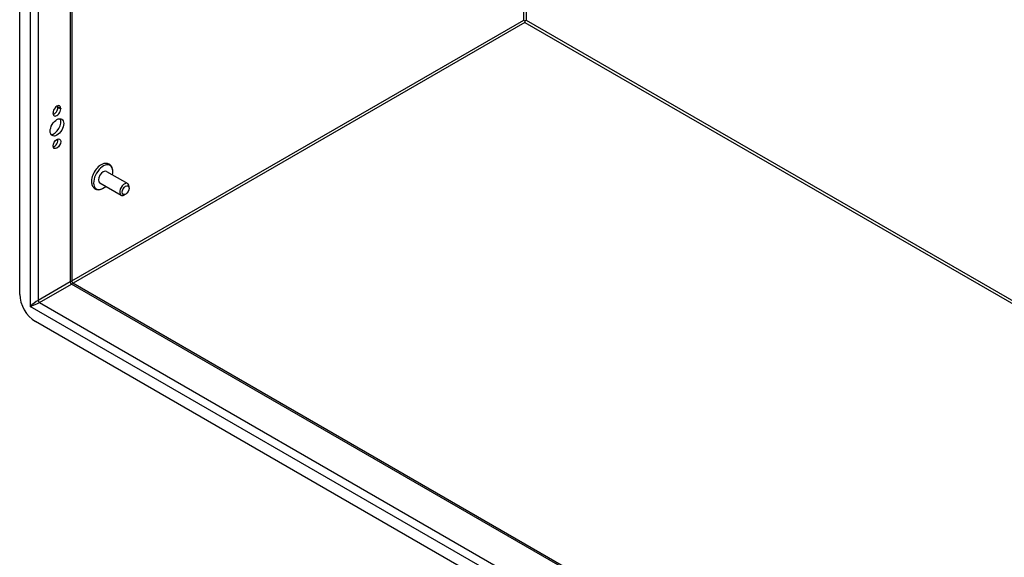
# Model space of a CAD drawing. Header units: inches. Extents: x 17 to 237, y 17 to 149.
# Tile 70 of 113: x 203 to 220, y 75 to 85. Entities that reach past the tile are written whole.
import ezdxf

# ---------------------------------------------------------------- set-up
doc = ezdxf.new("R2010")
doc.units = ezdxf.units.IN
doc.header["$MEASUREMENT"] = 0
doc.layers.add('Visible Edges(ANSI)', color=7, linetype='Continuous', lineweight=25)
doc.layers.add('Visible Tangent Edges(ANSI)', color=7, linetype='Continuous', lineweight=25)

msp = doc.modelspace()

# ---------------------------------------------------------------- linework, layer by layer
at = {"layer": 'Visible Edges(ANSI)'}
for p, q in [((202.666, 80.014), (202.666, 117.741)), ((203.572, 117.291), (203.572, 80.24)), ((211.416, 84.777), (211.438, 84.764)), ((211.438, 84.764), (211.459, 84.777)), ((211.438, 84.764), (211.438, 84.739)), ((203.331, 83.263), (203.331, 83.273)), ((203.379, 83.246), (203.379, 83.235)), ((203.247, 83.159), (203.247, 83.169)), ((204.175, 82.151), (204.542, 81.939)), ((204.059, 81.95), (204.426, 81.738)), ((204.566, 81.86), (204.566, 81.886)), ((204.506, 81.756), (204.484, 81.743)), ((203.587, 80.214), (227.189, 66.587)), ((227.126, 65.578), (202.939, 79.542))]:
    msp.add_line(p, q, dxfattribs=at)
at = {"layer": 'Visible Edges(ANSI)', "flags": 128}
for points in [[(204.283, 82.159), (204.281, 82.175), (204.278, 82.191), (204.274, 82.206), (204.269, 82.22), (204.261, 82.234), (204.253, 82.246), (204.242, 82.258), (204.231, 82.268), (204.218, 82.276), (204.204, 82.282), (204.189, 82.287), (204.174, 82.289), (204.159, 82.289), (204.143, 82.288), (204.128, 82.285), (204.113, 82.28)], [(203.916, 81.938), (203.919, 81.923), (203.924, 81.908), (203.931, 81.894), (203.939, 81.881), (203.948, 81.869), (203.959, 81.859), (203.972, 81.85), (203.985, 81.843), (204, 81.838), (204.015, 81.834), (204.03, 81.833), (204.045, 81.834), (204.061, 81.836), (204.076, 81.84), (204.091, 81.845), (204.106, 81.852)]]:
    msp.add_lwpolyline(points, dxfattribs=at)
at = {"layer": 'Visible Edges(ANSI)'}
msp.add_arc((203.603, 80.24), 0.031, 180, 240, dxfattribs=at)
for centre, major_axis, start_param, end_param in [((203.313, 83.208), (0.0468, 0.081), 5.497787, 8.63938), ((203.265, 83.225), (0.0467, 0.081), 3.681737, 5.497787), ((203.265, 83.235), (0.0467, 0.081), 5.497787, 5.743041), ((203.313, 83.197), (-0.0468, -0.081), 5.497787, 8.63938), ((203.265, 82.944), (-0.083, -0.143), 0.295704, 2.845888), ((203.265, 82.658), (0.0467, 0.081), 3.681737, 5.743041), ((204.08, 82.071), (-0.119, -0.206), 3.731807, 5.692971), ((204.117, 82.05), (0.118, 0.204), 5.228097, 10.479866), ((204.117, 82.05), (-0.058, -0.101), 3.141593, 6.283185), ((204.484, 81.838), (0.058, 0.101), 5.497787, 10.210176), ((202.939, 79.857), (-0.193, 0.334), 0.785398, 2.356194)]:
    msp.add_ellipse(centre, major_axis=major_axis, ratio=0.57735, start_param=start_param, end_param=end_param, dxfattribs=at)
for centre, major_axis in [((203.313, 82.916), (-0.083, -0.143)), ((203.313, 82.631), (-0.0467, -0.081)), ((204.506, 81.825), (-0.0423, -0.0733))]:
    msp.add_ellipse(centre, major_axis=major_axis, ratio=0.57735, dxfattribs=at)
at = {"layer": 'Visible Tangent Edges(ANSI)'}
for p, q in [((202.847, 117.743), (202.847, 79.804)), ((202.987, 117.629), (202.987, 79.91)), ((203.543, 117.308), (203.543, 80.231)), ((211.416, 84.777), (211.416, 112.762)), ((211.459, 112.737), (211.459, 84.777)), ((203.572, 80.248), (211.416, 84.777)), ((211.438, 84.739), (203.594, 80.21)), ((211.438, 84.739), (227.189, 75.645)), ((211.459, 84.777), (227.189, 75.695)), ((203.331, 83.273), (203.379, 83.246)), ((203.331, 83.263), (203.379, 83.235)), ((203.543, 80.231), (202.987, 79.91)), ((203.009, 79.872), (203.565, 80.193)), ((227.189, 66.554), (203.565, 80.193)), ((203.009, 79.872), (227.189, 65.912)), ((227.218, 65.733), (202.847, 79.804))]:
    msp.add_line(p, q, dxfattribs=at)
for centre, major_axis, ratio, start_param, end_param in [((203.473, 80.165), (-0.0986, -0.0763), 0.113927, 3.053631, 3.83903), ((203.565, 80.218), (-0.0155, 0.0268), 0.57735, 0.785398, 2.356194), ((203.473, 80.165), (0.115, 0.047), 0.113927, 5.585748, 6.371147), ((202.917, 79.844), (-0.0986, -0.0763), 0.113927, 3.83903, 5.409826), ((202.917, 79.844), (0.115, 0.047), 0.113927, 4.014952, 5.585748), ((203.009, 79.898), (-0.0155, 0.0268), 0.57735, 0.785398, 2.356194)]:
    msp.add_ellipse(centre, major_axis=major_axis, ratio=ratio, start_param=start_param, end_param=end_param, dxfattribs=at)

doc.saveas('drawing.dxf')
